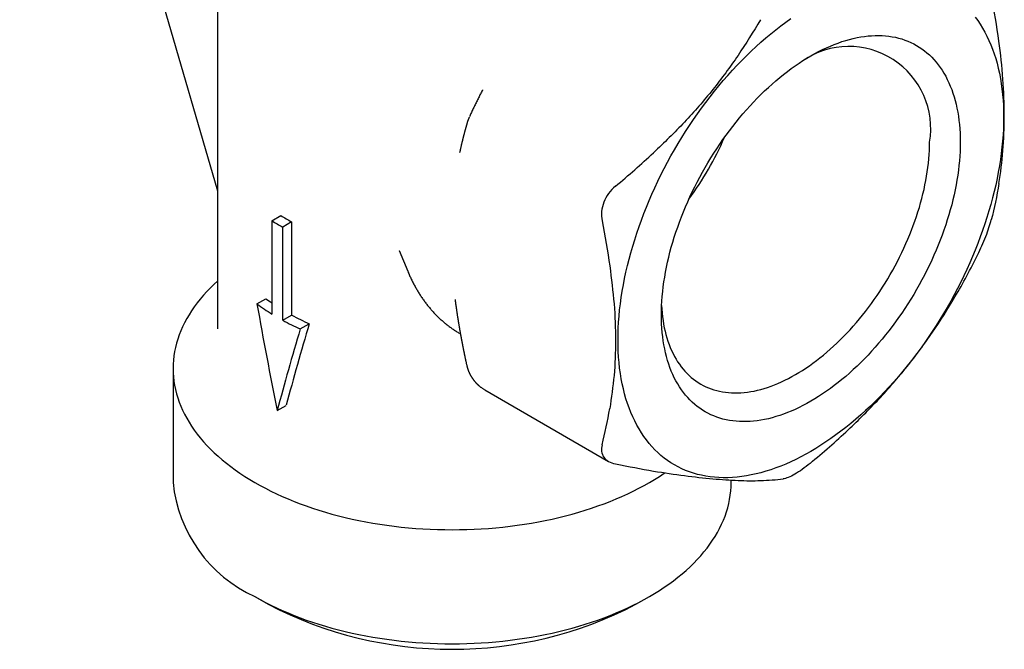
# Model space of a CAD drawing. Header units: millimetres. Extents: x 8 to 305, y 12 to 241.
# Tile 8 of 24: x 262 to 300, y 36 to 61. Entities that reach past the tile are written whole.
import ezdxf

# ---------------------------------------------------------------- set-up
doc = ezdxf.new("R2010")
doc.units = ezdxf.units.MM

msp = doc.modelspace()

# ---------------------------------------------------------------- linework, layer by layer
at = {"color": 7, "linetype": 'Continuous', "lineweight": 30}
for p, q in [((261.68, 81.067), (269.478, 54.279)), ((269.478, 65.53), (269.478, 48.847)), ((279.929, 58.26), (279.925, 58.252)), ((279.024, 55.794), (279.023, 55.787)), ((271.624, 53.103), (271.978, 53.307)), ((271.624, 53.103), (271.624, 49.429)), ((272.402, 53.063), (272.049, 52.858)), ((272.049, 49.184), (272.049, 52.858)), ((272.402, 53.063), (272.402, 49.388)), ((276.644, 51.938), (276.982, 51.113)), ((276.644, 51.938), (276.645, 51.937)), ((276.981, 51.114), (276.982, 51.113)), ((271.034, 49.827), (271.39, 50.033)), ((278.844, 50.001), (278.844, 50)), ((272.049, 49.184), (272.402, 49.388)), ((272.739, 48.843), (273.095, 49.049)), ((267.728, 47.285), (267.728, 42.793)), ((280.016, 46.444), (284.895, 43.627)), ((271.833, 45.63), (272.187, 45.834)), ((289.728, 42.793), (289.728, 42.889)), ((270.948, 38.303), (271.479, 37.997)), ((285.977, 37.997), (286.507, 38.303))]:
    msp.add_line(p, q, dxfattribs=at)
at = {"color": 7, "linetype": 'Continuous', "lineweight": 30, "flags": 128}
for points in [[(299.351, 61.125), (299.453, 60.986), (299.55, 60.841), (299.643, 60.692), (299.731, 60.536), (299.814, 60.376), (299.892, 60.21), (299.966, 60.039), (300.035, 59.863), (300.099, 59.683), (300.158, 59.497), (300.212, 59.307), (300.261, 59.113), (300.305, 58.914), (300.344, 58.711), (300.377, 58.504), (300.406, 58.293), (300.429, 58.078), (300.448, 57.86), (300.461, 57.638), (300.468, 57.413), (300.471, 57.185), (300.468, 56.954), (300.461, 56.719), (300.448, 56.483), (300.429, 56.243), (300.406, 56.002), (300.377, 55.758), (300.344, 55.512), (300.305, 55.264), (300.261, 55.014), (300.212, 54.763), (300.158, 54.511), (300.099, 54.258), (300.035, 54.003), (299.966, 53.748), (299.892, 53.492), (299.814, 53.235), (299.731, 52.978), (299.643, 52.722), (299.55, 52.465), (299.453, 52.208), (299.351, 51.952), (299.245, 51.696), (299.134, 51.441), (299.019, 51.187), (298.9, 50.934), (298.777, 50.683), (298.65, 50.433), (298.519, 50.184), (298.384, 49.937), (298.245, 49.693), (298.102, 49.45), (297.956, 49.21), (297.806, 48.972), (297.653, 48.737), (297.497, 48.504), (297.338, 48.275), (297.175, 48.048), (297.01, 47.825), (296.841, 47.605), (296.67, 47.389), (296.497, 47.176), (296.321, 46.968), (296.142, 46.763), (295.961, 46.563), (295.779, 46.366), (295.594, 46.174), (295.407, 45.987), (295.219, 45.804), (295.029, 45.627), (294.837, 45.454), (294.644, 45.286), (294.45, 45.123), (294.255, 44.966), (294.059, 44.813), (293.862, 44.667), (293.664, 44.526), (293.466, 44.39), (293.268, 44.261), (293.069, 44.137), (292.87, 44.019), (292.671, 43.907), (292.472, 43.801), (292.273, 43.702), (292.075, 43.608), (291.878, 43.521), (291.681, 43.44), (291.484, 43.366), (291.289, 43.298), (291.095, 43.237), (290.902, 43.182), (290.711, 43.134), (290.521, 43.092), (290.332, 43.058), (290.146, 43.029), (289.961, 43.008), (289.778, 42.993), (289.597, 42.985), (289.419, 42.983), (289.243, 42.989), (289.069, 43.001), (288.898, 43.02), (288.73, 43.045), (288.564, 43.077), (288.402, 43.116), (288.242, 43.161), (288.086, 43.213), (287.933, 43.272), (287.783, 43.337), (287.637, 43.409), (287.495, 43.487), (287.356, 43.571), (287.221, 43.662), (287.09, 43.759), (286.962, 43.862), (286.839, 43.972), (286.72, 44.087), (286.605, 44.208), (286.495, 44.336), (286.388, 44.469), (286.287, 44.607), (286.189, 44.752), (286.097, 44.902), (286.009, 45.057), (285.925, 45.218), (285.847, 45.383), (285.773, 45.554), (285.704, 45.73), (285.64, 45.911), (285.581, 46.096), (285.527, 46.286), (285.478, 46.481), (285.434, 46.679), (285.396, 46.882), (285.362, 47.089), (285.333, 47.3), (285.31, 47.515), (285.292, 47.733), (285.279, 47.955), (285.271, 48.18), (285.268, 48.408)], [(285.268, 48.408), (285.271, 48.64), (285.279, 48.874), (285.292, 49.111), (285.31, 49.35), (285.333, 49.592), (285.362, 49.836), (285.396, 50.082), (285.434, 50.329), (285.478, 50.579), (285.527, 50.83), (285.581, 51.082), (285.64, 51.336), (285.704, 51.59), (285.773, 51.846), (285.847, 52.102), (285.925, 52.358), (286.009, 52.615), (286.097, 52.872), (286.189, 53.129), (286.287, 53.385), (286.388, 53.641), (286.495, 53.897), (286.605, 54.152), (286.72, 54.406), (286.839, 54.659), (286.962, 54.91), (287.09, 55.161), (287.221, 55.409), (287.356, 55.656), (287.495, 55.901), (287.637, 56.143), (287.783, 56.384), (287.933, 56.621), (288.086, 56.857), (288.242, 57.089), (288.402, 57.319), (288.564, 57.545), (288.73, 57.768), (288.898, 57.988), (289.069, 58.204), (289.243, 58.417), (289.419, 58.626), (289.597, 58.83), (289.778, 59.031), (289.961, 59.227), (290.146, 59.419), (290.332, 59.606), (290.521, 59.789), (290.711, 59.967), (290.902, 60.14), (291.095, 60.308), (291.289, 60.47), (291.484, 60.628), (291.681, 60.78), (291.878, 60.927), (292.075, 61.068)], [(292.87, 59.599), (293.024, 59.686), (293.178, 59.768), (293.332, 59.845), (293.485, 59.917), (293.639, 59.985), (293.791, 60.047), (293.943, 60.105), (294.094, 60.158), (294.245, 60.205), (294.394, 60.248), (294.543, 60.285), (294.69, 60.317), (294.836, 60.344), (294.981, 60.366), (295.124, 60.383), (295.266, 60.394), (295.406, 60.401), (295.544, 60.402), (295.681, 60.398), (295.815, 60.388), (295.948, 60.374), (296.078, 60.354), (296.206, 60.329), (296.332, 60.299), (296.456, 60.264), (296.577, 60.223), (296.696, 60.178), (296.811, 60.128), (296.925, 60.072), (297.035, 60.012), (297.143, 59.946), (297.247, 59.876), (297.349, 59.801), (297.448, 59.721), (297.543, 59.636), (297.636, 59.546), (297.725, 59.452), (297.81, 59.354), (297.893, 59.251), (297.971, 59.143), (298.047, 59.031), (298.119, 58.915), (298.187, 58.795), (298.251, 58.67), (298.312, 58.542), (298.369, 58.409), (298.423, 58.273), (298.472, 58.133), (298.518, 57.989), (298.56, 57.842), (298.598, 57.691), (298.632, 57.537), (298.662, 57.38), (298.688, 57.22), (298.71, 57.056), (298.728, 56.89), (298.742, 56.721), (298.753, 56.549), (298.759, 56.374), (298.761, 56.197), (298.759, 56.018), (298.753, 55.837), (298.742, 55.653), (298.728, 55.468), (298.71, 55.28), (298.688, 55.091), (298.662, 54.901), (298.632, 54.709), (298.598, 54.515), (298.56, 54.321), (298.518, 54.125), (298.472, 53.929), (298.423, 53.732), (298.369, 53.534), (298.312, 53.335), (298.251, 53.137), (298.187, 52.938), (298.119, 52.738), (298.047, 52.539), (297.971, 52.34), (297.893, 52.142), (297.81, 51.944), (297.725, 51.746), (297.636, 51.549), (297.543, 51.353), (297.448, 51.159), (297.349, 50.965), (297.247, 50.772), (297.143, 50.581), (297.035, 50.391), (296.925, 50.203), (296.811, 50.017), (296.696, 49.833), (296.577, 49.65), (296.456, 49.47), (296.332, 49.292), (296.206, 49.117), (296.078, 48.944), (295.948, 48.773), (295.815, 48.606), (295.681, 48.441), (295.544, 48.279), (295.406, 48.121), (295.266, 47.965), (295.124, 47.813), (294.981, 47.665), (294.836, 47.519), (294.69, 47.378), (294.543, 47.24), (294.394, 47.106), (294.245, 46.976), (294.094, 46.85), (293.943, 46.728), (293.791, 46.61), (293.639, 46.496), (293.485, 46.387), (293.332, 46.282), (293.178, 46.181), (293.024, 46.085), (292.87, 45.994), (292.715, 45.907), (292.561, 45.825), (292.407, 45.748), (292.254, 45.676), (292.101, 45.608), (291.948, 45.546), (291.796, 45.488), (291.645, 45.436), (291.494, 45.388), (291.345, 45.346), (291.197, 45.308), (291.049, 45.276), (290.903, 45.249), (290.759, 45.227), (290.615, 45.21), (290.474, 45.199), (290.334, 45.193), (290.195, 45.192), (290.059, 45.196), (289.924, 45.205), (289.792, 45.22), (289.661, 45.239), (289.533, 45.264), (289.407, 45.294), (289.284, 45.33), (289.162, 45.37), (289.044, 45.415), (288.928, 45.466), (288.815, 45.521), (288.704, 45.582), (288.597, 45.647), (288.492, 45.718), (288.39, 45.793), (288.292, 45.873), (288.196, 45.957), (288.104, 46.047), (288.015, 46.141), (287.929, 46.24), (287.847, 46.343), (287.768, 46.45), (287.693, 46.562), (287.621, 46.678), (287.553, 46.799), (287.488, 46.923), (287.427, 47.052), (287.37, 47.184), (287.317, 47.32), (287.267, 47.46), (287.221, 47.604), (287.18, 47.751), (287.142, 47.902), (287.108, 48.056), (287.077, 48.213), (287.051, 48.374), (287.029, 48.537), (287.011, 48.703), (286.997, 48.873), (286.987, 49.045), (286.981, 49.219), (286.979, 49.396), (286.981, 49.575), (286.987, 49.757), (286.997, 49.94), (287.011, 50.126), (287.029, 50.313), (287.051, 50.502), (287.077, 50.693), (287.108, 50.885), (287.142, 51.078), (287.18, 51.272), (287.221, 51.468), (287.267, 51.664), (287.317, 51.862), (287.37, 52.06), (287.427, 52.258), (287.488, 52.457), (287.553, 52.656), (287.621, 52.855), (287.693, 53.054), (287.768, 53.253), (287.847, 53.451), (287.929, 53.65), (288.015, 53.847), (288.104, 54.044), (288.196, 54.24), (288.292, 54.435), (288.39, 54.629), (288.492, 54.821), (288.597, 55.012), (288.704, 55.202), (288.815, 55.39), (288.928, 55.576), (289.044, 55.761), (289.162, 55.943), (289.284, 56.123), (289.407, 56.301), (289.533, 56.477), (289.661, 56.65), (289.792, 56.82), (289.924, 56.988), (290.059, 57.152), (290.195, 57.314), (290.334, 57.473), (290.474, 57.628), (290.615, 57.78), (290.759, 57.929), (290.903, 58.074), (291.049, 58.215), (291.197, 58.353), (291.345, 58.487), (291.494, 58.617), (291.645, 58.744), (291.796, 58.866), (291.948, 58.984), (292.101, 59.097), (292.254, 59.207), (292.407, 59.311), (292.561, 59.412), (292.715, 59.508), (292.87, 59.599)], [(286.987, 49.76), (286.995, 49.625), (287.008, 49.473), (287.024, 49.324), (287.044, 49.177), (287.067, 49.034), (287.094, 48.892), (287.125, 48.754), (287.159, 48.619), (287.196, 48.487), (287.237, 48.358), (287.282, 48.232), (287.33, 48.11), (287.381, 47.991), (287.436, 47.876), (287.494, 47.764), (287.555, 47.656), (287.619, 47.552), (287.687, 47.452), (287.758, 47.355), (287.832, 47.263), (287.908, 47.174), (287.988, 47.09), (288.071, 47.01), (288.157, 46.934), (288.245, 46.862), (288.336, 46.794), (288.43, 46.731), (288.527, 46.673), (288.626, 46.618), (288.728, 46.568), (288.832, 46.523), (288.938, 46.482), (289.047, 46.446), (289.158, 46.415), (289.271, 46.388), (289.386, 46.365), (289.503, 46.348), (289.622, 46.335), (289.742, 46.326), (289.865, 46.322), (289.989, 46.323), (290.115, 46.329), (290.242, 46.339), (290.37, 46.354), (290.5, 46.374), (290.631, 46.398), (290.763, 46.427), (290.896, 46.461), (291.03, 46.499), (291.165, 46.541), (291.301, 46.589), (291.438, 46.64), (291.574, 46.696), (291.712, 46.757), (291.85, 46.822), (291.988, 46.891), (292.126, 46.965), (292.264, 47.042), (292.403, 47.124), (292.541, 47.21), (292.679, 47.301), (292.817, 47.395), (292.954, 47.493), (293.091, 47.595), (293.228, 47.701), (293.363, 47.81), (293.498, 47.923), (293.632, 48.04), (293.766, 48.16), (293.898, 48.284), (294.029, 48.411), (294.159, 48.541), (294.287, 48.675), (294.414, 48.811), (294.54, 48.951), (294.664, 49.093), (294.786, 49.238), (294.907, 49.386), (295.026, 49.536), (295.143, 49.689), (295.258, 49.844), (295.371, 50.002), (295.482, 50.161), (295.591, 50.323), (295.697, 50.487), (295.801, 50.652), (295.903, 50.819), (296.002, 50.988), (296.098, 51.158), (296.192, 51.33), (296.284, 51.502), (296.372, 51.676), (296.458, 51.851), (296.541, 52.027), (296.62, 52.204), (296.697, 52.381), (296.771, 52.559), (296.842, 52.737), (296.909, 52.915), (296.974, 53.094), (297.035, 53.272), (297.093, 53.451), (297.148, 53.629), (297.199, 53.807), (297.247, 53.985), (297.291, 54.162), (297.332, 54.338), (297.37, 54.514), (297.404, 54.688), (297.435, 54.862), (297.462, 55.034), (297.485, 55.205), (297.505, 55.375), (297.521, 55.543), (297.534, 55.709), (297.543, 55.874), (297.548, 56.037), (297.55, 56.197)], [(269.478, 50.722), (269.349, 50.603), (269.201, 50.46), (269.061, 50.315), (268.926, 50.168), (268.799, 50.019), (268.679, 49.868), (268.565, 49.715), (268.458, 49.561), (268.358, 49.405), (268.266, 49.248), (268.181, 49.089), (268.102, 48.929), (268.031, 48.768), (267.968, 48.606), (267.912, 48.443), (267.863, 48.279), (267.822, 48.114), (267.788, 47.949), (267.761, 47.784), (267.743, 47.618), (267.731, 47.452), (267.728, 47.285), (267.731, 47.119), (267.743, 46.953), (267.761, 46.787), (267.788, 46.622), (267.822, 46.456), (267.863, 46.292), (267.912, 46.128), (267.968, 45.965), (268.031, 45.803), (268.102, 45.642), (268.181, 45.482), (268.266, 45.323), (268.358, 45.166), (268.458, 45.01), (268.565, 44.855), (268.679, 44.702), (268.799, 44.552), (268.926, 44.402), (269.061, 44.255), (269.201, 44.11), (269.349, 43.967), (269.502, 43.827), (269.662, 43.689), (269.828, 43.553), (270.001, 43.42), (270.179, 43.289), (270.363, 43.161), (270.553, 43.036), (270.748, 42.914), (270.949, 42.795), (271.156, 42.679), (271.367, 42.566), (271.584, 42.457), (271.805, 42.35), (272.031, 42.247), (272.262, 42.148), (272.497, 42.052), (272.737, 41.96), (272.98, 41.871), (273.228, 41.786), (273.479, 41.705), (273.734, 41.627), (273.992, 41.554), (274.253, 41.484), (274.518, 41.419), (274.786, 41.357), (275.056, 41.299), (275.328, 41.246), (275.603, 41.197), (275.881, 41.152), (276.16, 41.111), (276.441, 41.074), (276.723, 41.041), (277.007, 41.013), (277.292, 40.989), (277.578, 40.97), (277.864, 40.955), (278.152, 40.944), (278.44, 40.937), (278.728, 40.935), (279.015, 40.937), (279.303, 40.944), (279.591, 40.955), (279.877, 40.97), (280.163, 40.989), (280.448, 41.013), (280.732, 41.041), (281.015, 41.074), (281.295, 41.111), (281.575, 41.152), (281.852, 41.197), (282.127, 41.246), (282.399, 41.299), (282.67, 41.357), (282.937, 41.419), (283.202, 41.484), (283.463, 41.554), (283.721, 41.627), (283.976, 41.705), (284.228, 41.786), (284.475, 41.871), (284.719, 41.96), (284.958, 42.052), (285.193, 42.148), (285.424, 42.247), (285.65, 42.35), (285.871, 42.457), (286.088, 42.566), (286.299, 42.679), (286.506, 42.795), (286.707, 42.914), (286.902, 43.036), (287.092, 43.161), (287.112, 43.175)], [(270.949, 38.302), (271.156, 38.186), (271.367, 38.074), (271.584, 37.964), (271.805, 37.858), (272.031, 37.755), (272.262, 37.655), (272.497, 37.559), (272.737, 37.467), (272.98, 37.378), (273.228, 37.293), (273.479, 37.212), (273.734, 37.135), (273.992, 37.061), (274.253, 36.992), (274.518, 36.926), (274.786, 36.864), (275.056, 36.807), (275.328, 36.753), (275.603, 36.704), (275.881, 36.659), (276.16, 36.618), (276.441, 36.581), (276.723, 36.549), (277.007, 36.521), (277.292, 36.497), (277.578, 36.477), (277.864, 36.462), (278.152, 36.451), (278.44, 36.445), (278.728, 36.443), (279.015, 36.445), (279.303, 36.451), (279.591, 36.462), (279.877, 36.477), (280.163, 36.497), (280.448, 36.521), (280.732, 36.549), (281.015, 36.581), (281.295, 36.618), (281.575, 36.659), (281.852, 36.704), (282.127, 36.753), (282.399, 36.807), (282.67, 36.864), (282.937, 36.926), (283.202, 36.992), (283.463, 37.061), (283.721, 37.135), (283.976, 37.212), (284.228, 37.293), (284.475, 37.378), (284.719, 37.467), (284.958, 37.559), (285.193, 37.655), (285.424, 37.755), (285.65, 37.858), (285.871, 37.964), (286.088, 38.074), (286.299, 38.186), (286.506, 38.302), (286.707, 38.422), (286.902, 38.544), (287.092, 38.669), (287.276, 38.796), (287.454, 38.927), (287.627, 39.06), (287.793, 39.196), (287.953, 39.334), (288.107, 39.475), (288.254, 39.618), (288.395, 39.763), (288.529, 39.91), (288.656, 40.059), (288.777, 40.21), (288.89, 40.363), (288.997, 40.517), (289.097, 40.673), (289.189, 40.83), (289.275, 40.989), (289.353, 41.149), (289.424, 41.31), (289.487, 41.472), (289.543, 41.635), (289.592, 41.799), (289.633, 41.964), (289.667, 42.129), (289.694, 42.294), (289.712, 42.46), (289.724, 42.626), (289.728, 42.793)]]:
    msp.add_lwpolyline(points, dxfattribs=at)
at = {"color": 7, "linetype": 'Continuous', "lineweight": 30}
for centre, radius, start, end in [((294.372, 56.744), 3.224, 350.2359, 124.2425), ((277.697, 61.556), 12.854, 323.748, 336.2574), ((276.548, 60.734), 8.72, 238.3931, 241.6123), ((276.43, 60.938), 9.192, 238.4757, 241.5297), ((275.881, 56.378), 8.149, 233.501, 238.5129), ((275.803, 55.904), 7.345, 233.0698, 235.3243), ((277.059, 58.013), 9.802, 241.6385, 246.1498), ((276.942, 58.216), 10.272, 241.5536, 245.8484), ((273.237, 43.345), 5.537, 185.7216, 245.5985), ((278.728, 51.943), 15.718, 242.5352, 297.4648)]:
    msp.add_arc(centre, radius, start, end, dxfattribs=at)
for major_axis, ratio, start_param, end_param in [((-6.346, 33.898), 0.218376, 1.523538, 1.647524), ((7.797, 24.652), 0.201902, 1.657294, 1.78802), ((8.218, 25.985), 0.201902, 1.664034, 1.78802)]:
    msp.add_ellipse((278.728, 49.61), major_axis=major_axis, ratio=ratio, start_param=start_param, end_param=end_param, dxfattribs=at)
for points in [[(300.284, 60.182), (300.203, 60.767), (300.101, 61.359), (299.983, 61.956)], [(285.169, 54.465), (285.684, 54.891), (286.185, 55.329), (286.67, 55.785)], [(300.284, 54.567), (300.203, 54.076), (300.101, 53.602), (299.983, 53.14)], [(284.639, 53.098), (284.757, 52.501), (284.858, 51.909), (284.94, 51.324)], [(298.553, 50.106), (298.876, 50.656), (299.174, 51.212), (299.453, 51.774)], [(284.639, 44.282), (284.757, 44.743), (284.858, 45.218), (284.94, 45.709)], [(292.841, 43.549), (293.356, 43.975), (293.858, 44.413), (294.343, 44.869)], [(285.169, 43.528), (285.684, 43.424), (286.185, 43.33), (286.67, 43.247)], [(290.881, 42.87), (291.203, 42.881), (291.502, 42.904), (291.781, 42.937)]]:
    msp.add_open_spline(points, degree=3, dxfattribs=at)
for points, knots in [([(290.881, 61.022), (290.603, 60.55), (290.312, 60.079), (289.687, 59.158), (289.354, 58.707), (288.649, 57.831), (288.277, 57.404), (287.496, 56.577), (287.088, 56.177), (286.67, 55.785)], [0, 0, 0, 0, 0.25, 0.25, 0.5, 0.5, 0.75, 0.75, 1, 1, 1, 1]), ([(300.284, 54.567), (300.354, 54.991), (300.407, 55.422), (300.479, 56.313), (300.497, 56.771), (300.497, 57.713), (300.479, 58.195), (300.407, 59.177), (300.354, 59.678), (300.284, 60.182)], [0, 0, 0, 0, 0.25, 0.25, 0.5, 0.5, 0.75, 0.75, 1, 1, 1, 1]), ([(279.929, 58.26), (279.927, 58.256), (279.899, 58.202), (279.846, 58.099), (279.769, 57.946), (279.693, 57.792), (279.617, 57.637), (279.543, 57.484), (279.473, 57.337), (279.428, 57.24), (279.407, 57.193)], [0, 0, 0, 0, 0.011254, 0.153054, 0.29193, 0.441327, 0.587204, 0.729568, 0.868427, 1, 1, 1, 1]), ([(279.405, 57.19), (279.404, 57.189), (279.402, 57.185), (279.399, 57.178), (279.396, 57.17), (279.392, 57.162), (279.388, 57.152), (279.383, 57.141), (279.378, 57.129), (279.373, 57.117), (279.368, 57.105), (279.362, 57.09), (279.355, 57.069), (279.347, 57.047), (279.34, 57.027), (279.334, 57.007), (279.329, 56.991), (279.326, 56.981), (279.326, 56.979)], [0, 0, 0, 0, 0.019292, 0.061672, 0.100732, 0.136915, 0.180215, 0.236192, 0.301942, 0.357762, 0.400678, 0.477717, 0.573483, 0.696818, 0.77754, 0.861535, 0.967097, 1, 1, 1, 1]), ([(279.326, 56.979), (279.322, 56.968), (279.316, 56.945), (279.307, 56.913), (279.298, 56.884), (279.291, 56.858), (279.284, 56.835), (279.279, 56.815), (279.274, 56.798), (279.27, 56.784), (279.267, 56.774), (279.265, 56.766), (279.263, 56.761), (279.262, 56.757), (279.261, 56.753), (279.26, 56.749), (279.258, 56.742), (279.255, 56.733), (279.252, 56.72), (279.248, 56.704), (279.243, 56.687), (279.238, 56.667), (279.232, 56.645), (279.224, 56.616), (279.214, 56.58), (279.203, 56.539), (279.193, 56.499), (279.182, 56.46), (279.173, 56.423), (279.164, 56.388), (279.157, 56.359), (279.151, 56.337), (279.147, 56.321), (279.144, 56.307), (279.14, 56.294), (279.137, 56.282), (279.134, 56.27), (279.131, 56.256), (279.127, 56.239), (279.122, 56.22), (279.117, 56.199), (279.112, 56.178), (279.105, 56.149), (279.096, 56.111), (279.085, 56.064), (279.073, 56.014), (279.064, 55.974), (279.057, 55.943), (279.053, 55.925), (279.049, 55.908), (279.046, 55.893), (279.043, 55.881), (279.041, 55.871), (279.039, 55.862), (279.037, 55.852), (279.034, 55.841), (279.031, 55.826), (279.028, 55.81), (279.025, 55.799), (279.024, 55.794)], [0, 0, 0, 0, 0.03027, 0.057945, 0.083025, 0.105511, 0.125401, 0.142694, 0.157392, 0.169493, 0.178146, 0.184706, 0.189171, 0.191931, 0.195009, 0.198693, 0.202984, 0.212154, 0.223257, 0.236295, 0.251267, 0.268174, 0.287015, 0.307525, 0.343764, 0.378784, 0.412587, 0.445171, 0.476538, 0.506685, 0.535101, 0.549438, 0.562567, 0.57449, 0.585205, 0.59472, 0.604597, 0.61604, 0.630434, 0.646722, 0.664253, 0.681737, 0.699137, 0.737677, 0.776347, 0.817312, 0.860799, 0.877201, 0.893064, 0.907021, 0.919055, 0.929166, 0.937225, 0.943628, 0.951186, 0.960809, 0.972757, 0.986855, 1, 1, 1, 1]), ([(285.169, 54.465), (285.066, 54.38), (284.976, 54.285), (284.819, 54.071), (284.756, 53.956), (284.662, 53.715), (284.632, 53.589), (284.609, 53.342), (284.615, 53.217), (284.639, 53.098)], [0, 0, 0, 0, 0.25, 0.25, 0.5, 0.5, 0.75, 0.75, 1, 1, 1, 1]), ([(299.453, 51.774), (299.508, 51.886), (299.563, 52.002), (299.67, 52.243), (299.721, 52.367), (299.815, 52.607), (299.857, 52.726), (299.929, 52.945), (299.96, 53.048), (299.983, 53.14)], [0, 0, 0, 0, 0.25, 0.25, 0.5, 0.5, 0.75, 0.75, 1, 1, 1, 1]), ([(284.94, 51.324), (285.01, 50.82), (285.07, 50.323), (285.15, 49.344), (285.17, 48.864), (285.17, 47.922), (285.15, 47.463), (285.07, 46.568), (285.01, 46.133), (284.94, 45.709)], [0, 0, 0, 0, 0.25, 0.25, 0.5, 0.5, 0.75, 0.75, 1, 1, 1, 1]), ([(276.981, 51.114), (276.988, 51.097), (277.005, 51.055), (277.034, 50.988), (277.067, 50.913), (277.101, 50.839), (277.136, 50.766), (277.172, 50.693), (277.209, 50.622), (277.247, 50.551), (277.285, 50.481), (277.324, 50.412), (277.364, 50.344), (277.405, 50.276), (277.447, 50.21), (277.489, 50.144), (277.533, 50.079), (277.577, 50.016), (277.622, 49.953), (277.667, 49.891), (277.714, 49.83), (277.761, 49.77), (277.809, 49.711), (277.858, 49.652), (277.907, 49.595), (277.958, 49.539), (278.009, 49.483), (278.06, 49.429), (278.113, 49.375), (278.166, 49.323), (278.22, 49.271), (278.274, 49.221), (278.33, 49.171), (278.386, 49.123), (278.442, 49.075), (278.499, 49.028), (278.557, 48.983), (278.616, 48.938), (278.675, 48.894), (278.735, 48.852), (278.796, 48.81), (278.857, 48.769), (278.919, 48.73), (278.982, 48.691), (279.027, 48.664), (279.051, 48.65), (279.055, 48.648)], [0, 0, 0, 0, 0.015869, 0.040227, 0.064532, 0.088783, 0.112978, 0.137117, 0.1612, 0.185225, 0.209193, 0.233103, 0.256956, 0.280751, 0.304488, 0.328168, 0.351792, 0.37536, 0.398874, 0.422333, 0.44574, 0.469096, 0.492401, 0.515658, 0.538868, 0.562033, 0.585155, 0.608235, 0.631276, 0.65428, 0.677249, 0.700186, 0.723093, 0.745972, 0.768826, 0.791658, 0.81447, 0.837265, 0.860045, 0.882814, 0.905574, 0.928328, 0.951079, 0.97383, 0.996584, 1, 1, 1, 1]), ([(294.343, 44.869), (294.76, 45.261), (295.165, 45.666), (295.941, 46.499), (296.313, 46.927), (297.018, 47.804), (297.352, 48.253), (297.981, 49.168), (298.275, 49.633), (298.553, 50.106)], [0, 0, 0, 0, 0.25, 0.25, 0.5, 0.5, 0.75, 0.75, 1, 1, 1, 1]), ([(278.844, 50.001), (278.844, 50), (278.845, 49.995), (278.846, 49.983), (278.848, 49.966), (278.85, 49.953), (278.851, 49.946)], [0, 0, 0, 0, 0.051084, 0.301171, 0.617561, 1, 1, 1, 1]), ([(278.851, 49.946), (278.853, 49.934), (278.856, 49.911), (278.86, 49.878), (278.864, 49.849), (278.867, 49.823), (278.87, 49.801), (278.873, 49.782), (278.875, 49.767), (278.877, 49.755), (278.878, 49.747), (278.879, 49.74), (278.88, 49.734), (278.881, 49.725), (278.883, 49.714), (278.884, 49.7), (278.887, 49.684), (278.889, 49.667), (278.892, 49.649), (278.895, 49.624), (278.9, 49.592), (278.905, 49.554), (278.911, 49.518), (278.916, 49.483), (278.921, 49.45), (278.926, 49.42), (278.93, 49.392), (278.934, 49.362), (278.94, 49.329), (278.945, 49.293), (278.95, 49.263), (278.954, 49.24), (278.956, 49.223), (278.959, 49.207), (278.961, 49.195), (278.962, 49.187), (278.963, 49.18), (278.965, 49.171), (278.967, 49.159), (278.969, 49.143), (278.972, 49.125), (278.976, 49.105), (278.979, 49.082), (278.985, 49.049), (278.992, 49.006), (279.001, 48.955), (279.009, 48.906), (279.017, 48.858), (279.025, 48.813), (279.032, 48.771), (279.039, 48.733), (279.045, 48.699), (279.051, 48.669), (279.055, 48.644), (279.059, 48.622), (279.063, 48.602), (279.066, 48.586), (279.068, 48.572), (279.071, 48.559), (279.074, 48.543), (279.077, 48.523), (279.082, 48.501), (279.087, 48.473), (279.093, 48.442), (279.099, 48.407), (279.105, 48.374), (279.111, 48.342), (279.118, 48.31), (279.124, 48.275), (279.131, 48.239), (279.138, 48.202), (279.146, 48.164), (279.154, 48.124), (279.162, 48.084), (279.168, 48.051), (279.174, 48.025), (279.178, 48.006), (279.181, 47.988), (279.185, 47.971), (279.188, 47.955), (279.19, 47.942), (279.192, 47.932), (279.194, 47.926), (279.195, 47.922), (279.196, 47.917), (279.197, 47.91), (279.199, 47.899), (279.202, 47.883), (279.207, 47.863), (279.212, 47.838), (279.217, 47.81), (279.224, 47.78), (279.231, 47.747), (279.238, 47.71), (279.247, 47.67), (279.256, 47.627), (279.266, 47.58), (279.277, 47.531), (279.288, 47.478), (279.296, 47.442), (279.3, 47.423)], [0, 0, 0, 0, 0.014544, 0.027673, 0.039388, 0.049691, 0.058581, 0.06606, 0.072128, 0.076786, 0.080034, 0.082038, 0.084634, 0.088174, 0.092659, 0.098089, 0.104341, 0.11146, 0.11869, 0.125752, 0.141891, 0.157081, 0.171322, 0.185528, 0.198647, 0.210679, 0.221625, 0.23154, 0.246996, 0.261379, 0.27469, 0.282033, 0.289004, 0.295539, 0.300817, 0.303152, 0.305557, 0.309158, 0.313984, 0.320035, 0.327171, 0.335489, 0.344818, 0.354122, 0.375475, 0.395699, 0.414795, 0.434004, 0.451921, 0.468546, 0.483851, 0.497713, 0.508871, 0.518868, 0.527704, 0.535379, 0.542213, 0.546723, 0.551799, 0.558217, 0.565984, 0.575098, 0.584666, 0.598833, 0.612422, 0.625434, 0.637868, 0.650343, 0.663967, 0.678762, 0.692929, 0.708025, 0.724049, 0.740335, 0.755407, 0.763311, 0.770816, 0.777922, 0.78463, 0.79094, 0.796398, 0.800344, 0.802399, 0.803566, 0.805267, 0.808052, 0.811922, 0.818284, 0.82634, 0.83609, 0.847534, 0.859226, 0.872277, 0.886686, 0.902454, 0.91958, 0.937722, 0.957173, 0.977932, 1, 1, 1, 1]), ([(279.301, 47.421), (279.301, 47.418), (279.304, 47.406), (279.309, 47.385), (279.316, 47.357), (279.323, 47.333), (279.33, 47.308), (279.337, 47.285), (279.346, 47.259), (279.355, 47.233), (279.365, 47.206), (279.375, 47.18), (279.384, 47.157), (279.394, 47.136), (279.402, 47.118), (279.41, 47.101), (279.418, 47.084), (279.426, 47.068), (279.433, 47.054), (279.439, 47.043), (279.445, 47.032), (279.451, 47.02), (279.459, 47.006), (279.467, 46.993), (279.475, 46.979), (279.483, 46.965), (279.491, 46.952), (279.498, 46.942), (279.503, 46.933), (279.51, 46.923), (279.517, 46.911), (279.526, 46.898), (279.535, 46.885), (279.543, 46.873), (279.55, 46.864), (279.555, 46.857), (279.561, 46.849), (279.567, 46.84), (279.576, 46.829), (279.587, 46.815), (279.599, 46.799), (279.612, 46.784), (279.625, 46.768), (279.639, 46.752), (279.654, 46.736), (279.669, 46.719), (279.685, 46.703), (279.699, 46.688), (279.711, 46.676), (279.721, 46.666), (279.729, 46.659), (279.736, 46.652), (279.744, 46.644), (279.753, 46.636), (279.764, 46.626), (279.777, 46.615), (279.793, 46.601), (279.813, 46.584), (279.837, 46.565), (279.866, 46.542), (279.9, 46.518), (279.938, 46.491), (279.974, 46.469), (279.997, 46.455), (280.005, 46.45)], [0, 0, 0, 0, 0.005681, 0.030961, 0.052311, 0.076722, 0.091629, 0.114992, 0.135662, 0.158544, 0.181912, 0.203595, 0.226716, 0.242327, 0.259136, 0.274475, 0.288621, 0.304848, 0.317132, 0.326908, 0.336169, 0.347765, 0.360534, 0.373488, 0.385633, 0.399301, 0.413213, 0.422066, 0.429786, 0.43921, 0.450547, 0.463181, 0.4769, 0.489669, 0.498637, 0.504574, 0.511456, 0.520179, 0.532318, 0.54682, 0.563365, 0.580023, 0.596458, 0.612672, 0.631498, 0.65002, 0.66824, 0.685145, 0.699514, 0.710739, 0.718901, 0.726625, 0.735342, 0.74505, 0.756169, 0.770196, 0.787269, 0.807391, 0.833545, 0.863521, 0.897317, 0.934929, 0.976357, 1, 1, 1, 1]), ([(284.639, 44.282), (284.615, 44.19), (284.609, 44.103), (284.632, 43.937), (284.661, 43.861), (284.754, 43.728), (284.819, 43.671), (284.974, 43.582), (285.066, 43.548), (285.169, 43.528)], [0, 0, 0, 0, 0.25, 0.25, 0.5, 0.5, 0.75, 0.75, 1, 1, 1, 1]), ([(292.841, 43.549), (292.739, 43.464), (292.636, 43.385), (292.432, 43.24), (292.333, 43.175), (292.146, 43.067), (292.058, 43.024), (291.904, 42.962), (291.836, 42.943), (291.781, 42.937)], [0, 0, 0, 0, 0.25, 0.25, 0.5, 0.5, 0.75, 0.75, 1, 1, 1, 1]), ([(286.67, 43.247), (287.088, 43.175), (287.496, 43.116), (288.277, 43.014), (288.65, 42.973), (289.355, 42.91), (289.687, 42.888), (290.312, 42.864), (290.603, 42.861), (290.881, 42.87)], [0, 0, 0, 0, 0.25, 0.25, 0.5, 0.5, 0.75, 0.75, 1, 1, 1, 1])]:
    msp.add_open_spline(points, degree=3, knots=knots, dxfattribs=at)

doc.saveas('drawing.dxf')
